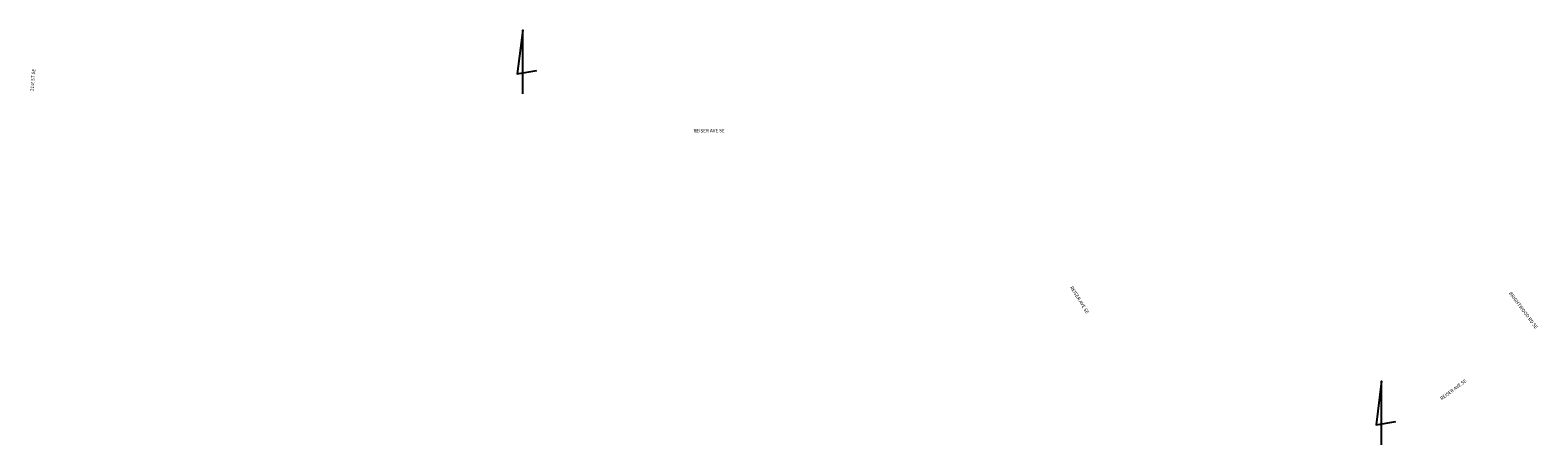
# Model space of a CAD drawing. Header units: feet. Extents: x 2255000 to 2274811, y 288595 to 315000.
# Tile 1 of 13: x 2271043 to 2274811, y 288595 to 289631. Entities that reach past the tile are written whole.
import ezdxf

# ---------------------------------------------------------------- set-up
doc = ezdxf.new("R2010")
doc.units = ezdxf.units.FT
doc.header["$MEASUREMENT"] = 0
doc.layers.add('SC_Scratch7', color=12, linetype='Continuous')
doc.styles.add('Slanted Sub-Title (0.17) Font 31', font='calibrii.ttf', dxfattribs={"height": 0.17})

msp = doc.modelspace()

# ---------------------------------------------------------------- linework, layer by layer
at = {"layer": 'SC_Scratch7'}
for points in [[(2272273.8764, 289471.9981), (2272273.8764, 289630.6227), (2272260.1617, 289521.5615), (2272309.2804, 289530.1525)], [(2274420.7414, 288594.7991), (2274420.7414, 288753.4236), (2274407.0267, 288644.3624), (2274456.1454, 288652.9534)]]:
    msp.add_lwpolyline(points, dxfattribs=at)

# ---------------------------------------------------------------- texts
at = {"layer": 'SC_Scratch7', "char_height": 8.5, "attachment_point": 1, "style": 'Slanted Sub-Title (0.17) Font 31'}
for s, insert, rotation in [('21st ST SE', (2271042.5452, 289478.9479), 84.858443), ('21st ST SE', (2271042.5452, 289478.9479), 84.858443), ('REISER AVE SE', (2272700.3491, 289383.4404), 0.5250624), ('REISER AVE SE', (2272700.3491, 289383.4404), 0.5250624), ('REISER AVE SE', (2273648.7637, 288992.3172), 301.7945844), ('REISER AVE SE', (2273648.7637, 288992.3172), 301.7945844), ('BRIGHTWOOD RD SE', (2274745.1595, 288978.2077), 306.6810455), ('BRIGHTWOOD RD SE', (2274745.1595, 288978.2077), 306.6810455), ('REISER AVE SE', (2274566.0211, 288712.737), 36.6810455), ('REISER AVE SE', (2274566.0211, 288712.737), 36.6810455)]:
    msp.add_mtext_dynamic_manual_height_columns(s, width=129.843702, gutter_width=42.5, heights=[0], dxfattribs=dict(at, insert=insert, rotation=rotation))

doc.saveas('drawing.dxf')
